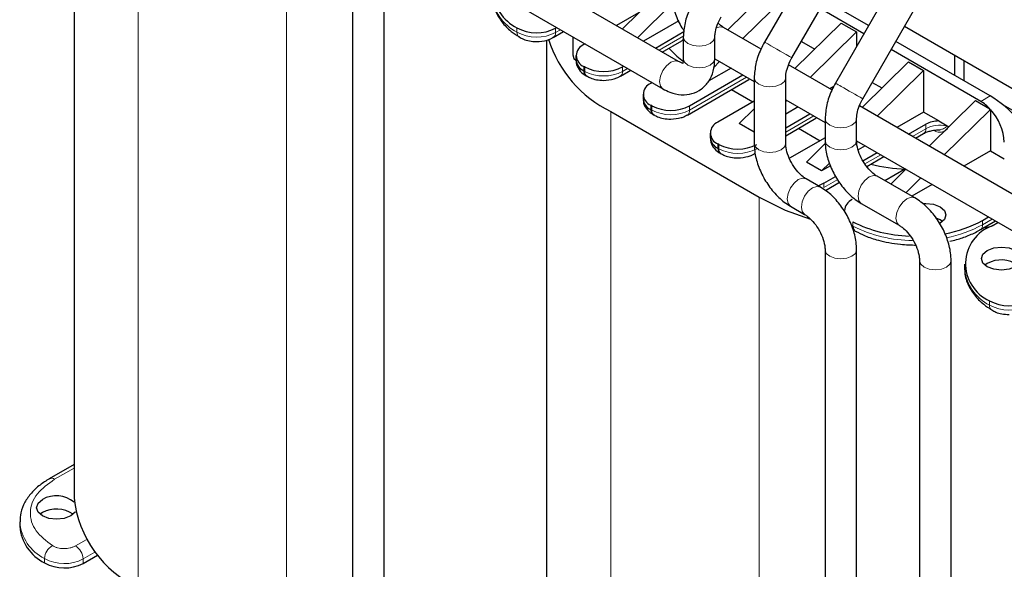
# Model space of a CAD drawing. Header units: millimetres. Extents: x 5 to 418, y 2 to 292.
# Tile 22 of 43: x 240 to 269, y 86 to 103. Entities that reach past the tile are written whole.
import ezdxf

# ---------------------------------------------------------------- set-up
doc = ezdxf.new("R2010")
doc.units = ezdxf.units.MM

msp = doc.modelspace()

# ---------------------------------------------------------------- linework, layer by layer
at = {"color": 7, "linetype": 'Continuous', "lineweight": 25}
for p, q in [((241.2578, 110.2076), (241.2578, 88.3474)), ((259.3534, 101.4065), (251.1509, 106.1417)), ((249.5944, 105.2429), (249.5944, 84.1435)), ((250.5384, 84.1435), (250.5384, 105.2429)), ((250.679, 105.3241), (258.8814, 100.5889)), ((263.5519, 104.8078), (261.9261, 101.987)), ((262.7439, 101.5156), (264.3697, 104.3364)), ((259.1404, 103.827), (257.6684, 102.3792)), ((262.2145, 103.7162), (260.8272, 102.3516)), ((262.6671, 103.4549), (261.2798, 102.0904)), ((265.6732, 103.5832), (264.0474, 100.7624)), ((259.1798, 103.1594), (258.121, 102.1179)), ((265.0367, 102.4789), (263.7329, 103.2315)), ((258.1563, 102.8591), (257.4967, 102.4783)), ((264.8955, 102.2338), (263.5917, 102.9865)), ((264.8653, 100.291), (266.4911, 103.1118)), ((259.357, 102.6215), (258.3028, 102.013)), ((255.6016, 102.125), (255.911, 102.3037)), ((255.6678, 102.4022), (255.7041, 102.4231)), ((258.6564, 101.8089), (259.5134, 102.3036)), ((261.8193, 101.7789), (260.6969, 102.4269)), ((262.8354, 101.1923), (264.2227, 102.5569)), ((263.288, 100.9311), (264.6753, 102.2956)), ((264.2227, 102.5569), (264.6753, 102.2956)), ((264.6753, 102.2956), (264.6753, 101.8518)), ((266.1156, 102.4603), (275.0468, 97.3044)), ((255.4, 102.0435), (255.4, 80.1833)), ((256.1847, 102.1457), (256.1847, 101.6013)), ((258.8633, 101.6894), (259.4471, 102.0264)), ((259.4939, 102.141), (259.4939, 101.4877)), ((260.4379, 101.4877), (260.4379, 102.141)), ((263.0267, 102.0062), (263.4276, 101.7748)), ((268.6775, 100.3771), (265.8542, 102.0069)), ((256.5527, 101.9333), (256.5152, 101.9117)), ((268.3946, 100.2138), (265.713, 101.7619)), ((256.2809, 101.5851), (256.2809, 101.4545)), ((260.5815, 101.4035), (260.4045, 101.2294)), ((260.4378, 101.4865), (261.6152, 100.8067)), ((264.8436, 100.033), (266.2309, 101.3976)), ((266.2309, 101.3976), (266.6834, 101.1363)), ((267.6168, 100.9894), (267.6168, 101.5937)), ((267.8997, 100.8261), (267.8997, 101.4304)), ((256.5435, 101.2423), (256.5152, 101.2586)), ((257.6086, 100.9651), (257.9192, 101.1444)), ((257.6749, 101.2423), (257.7123, 101.2638)), ((260.9225, 101.2066), (260.2597, 100.8241)), ((263.9406, 100.5543), (262.6461, 101.3016)), ((265.2962, 99.7718), (266.6834, 101.1363)), ((266.6834, 101.1363), (266.6834, 99.8952)), ((256.5815, 100.9814), (256.6098, 100.9651)), ((259.6168, 99.8058), (261.4553, 100.8671)), ((259.6831, 100.083), (261.276, 101.0025)), ((261.6152, 100.9163), (261.6152, 98.9566)), ((262.5592, 98.9566), (262.5592, 100.9163)), ((258.5608, 100.774), (258.5234, 100.7524)), ((260.9364, 100.5676), (261.578, 100.1972)), ((263.996, 100.6624), (263.8747, 100.5924)), ((265.148, 100.7816), (265.4357, 100.6155)), ((258.2891, 100.4258), (258.2891, 100.2952)), ((261.6152, 100.2187), (260.5316, 99.5931)), ((262.5592, 100.2618), (263.7366, 99.5821)), ((262.5592, 100.2143), (262.5896, 100.2442)), ((266.8518, 98.8737), (268.2391, 100.2383)), ((268.2391, 100.2383), (268.6718, 99.9885)), ((257.3213, 99.9114), (261.762, 97.3478)), ((258.5517, 100.083), (258.5234, 100.0993)), ((261.168, 99.5523), (261.6152, 99.9922)), ((262.9307, 100.0473), (262.5592, 99.8329)), ((270.1863, 96.9488), (264.7674, 100.077)), ((267.3043, 98.6125), (268.6666, 99.9524)), ((268.6666, 99.9524), (268.6916, 99.9668)), ((268.6916, 99.9668), (268.6916, 98.7359)), ((272.6215, 98.0511), (269.0733, 100.0995)), ((258.5897, 99.8221), (258.618, 99.8058)), ((262.5592, 99.4247), (263.2842, 99.8432)), ((262.5592, 99.1858), (263.4635, 99.7078)), ((263.7366, 99.6917), (263.7366, 99.0385)), ((264.6806, 99.0385), (264.6806, 99.6917)), ((266.6834, 99.8952), (265.8829, 99.4331)), ((267.145, 99.6287), (266.6834, 99.8952)), ((267.145, 99.6287), (267.4439, 99.4562)), ((261.6152, 99.2941), (261.168, 99.5523)), ((262.9446, 99.4083), (263.5862, 99.0379)), ((266.2365, 99.229), (266.7542, 99.5278)), ((267.0688, 99.3637), (267.1654, 99.3674)), ((260.2973, 99.2665), (260.2973, 99.1359)), ((263.7366, 99.1247), (262.672, 98.5101)), ((264.6807, 99.0371), (269.7143, 96.1312)), ((266.4434, 99.1095), (266.6879, 99.2506)), ((260.5599, 98.9237), (260.5316, 98.94)), ((263.1762, 98.393), (263.7427, 98.9502)), ((264.9389, 98.888), (264.7302, 98.7676)), ((268.6916, 98.7359), (267.8911, 98.2738)), ((268.6916, 98.7359), (269.1017, 98.4991)), ((260.5979, 98.6628), (260.6262, 98.6465)), ((264.8687, 98.4393), (265.2924, 98.6839)), ((264.9861, 98.2682), (265.4993, 98.5645)), ((263.6287, 98.1317), (263.1762, 98.393)), ((263.6287, 98.1317), (263.8644, 98.3635)), ((263.8994, 98.288), (263.6287, 98.1317)), ((266.1409, 98.1941), (265.5295, 97.8411)), ((265.7012, 97.742), (266.1535, 98.1869)), ((263.596, 97.6508), (263.1718, 97.8957)), ((263.6994, 97.7644), (264.0487, 97.966)), ((266.4244, 97.3245), (265.2931, 97.9776)), ((266.1537, 97.4807), (266.606, 97.9256)), ((263.7447, 97.5516), (264.1683, 97.7961)), ((266.947, 97.7287), (266.3356, 97.3758)), ((262.6998, 97.0782), (263.1241, 96.8333)), ((264.8211, 97.16), (265.9525, 96.5069)), ((268.4512, 96.654), (268.63, 96.7572)), ((268.3849, 96.3769), (268.8369, 96.6378)), ((268.4857, 96.435), (268.7218, 96.4837)), ((268.734, 96.4908), (268.9128, 96.5939)), ((263.7366, 95.7723), (263.7366, 75.9794)), ((264.6806, 75.9794), (264.6806, 95.7723)), ((266.565, 95.446), (266.565, 74.3466)), ((267.509, 74.3466), (267.509, 95.446)), ((267.9139, 95.3478), (267.9139, 95.2171)), ((268.5926, 95.364), (268.5222, 95.3151)), ((241.2578, 89.3547), (240.5161, 88.9265)), ((240.3084, 87.9145), (240.2379, 87.8656)), ((239.6297, 87.637), (239.6297, 87.5063)), ((241.5257, 86.3967), (241.9573, 86.6458))]:
    msp.add_line(p, q, dxfattribs=at)
at = {"color": 7, "linetype": 'Continuous', "lineweight": 18}
for p, q in [((243.1792, 108.0754), (243.1792, 85.6696)), ((247.6198, 105.5119), (247.6198, 83.106)), ((254.5143, 102.2849), (254.5143, 102.4155)), ((255.6678, 102.2716), (255.6678, 102.4022)), ((255.8173, 102.3578), (255.6678, 102.2716)), ((259.5134, 102.1729), (258.7695, 101.7435)), ((256.5152, 101.1279), (256.5152, 101.2586)), ((256.5435, 101.1116), (256.5152, 101.1279)), ((256.5435, 101.1116), (256.5435, 101.2423)), ((257.6749, 101.1116), (257.6749, 101.2423)), ((257.8255, 101.1985), (257.6749, 101.1116)), ((261.3892, 100.9372), (259.6831, 99.9523)), ((261.4596, 100.8698), (261.4788, 100.8855)), ((268.3946, 100.2138), (268.6775, 100.3771)), ((257.3213, 99.9114), (257.3213, 77.5055)), ((258.5234, 99.9686), (258.5234, 100.0993)), ((258.5517, 99.9523), (258.5234, 99.9686)), ((258.5517, 99.9523), (258.5517, 100.083)), ((259.6831, 99.9523), (259.6831, 100.083)), ((263.3974, 99.7779), (262.5592, 99.2941)), ((263.4678, 99.7105), (263.487, 99.7262)), ((266.7542, 99.3971), (266.3496, 99.1636)), ((266.7542, 99.3971), (266.7542, 99.5278)), ((267.37, 99.4989), (267.37, 99.4805)), ((267.4143, 99.4733), (267.4143, 99.465)), ((260.5316, 98.8093), (260.5316, 98.94)), ((260.5599, 98.793), (260.5316, 98.8093)), ((260.5599, 98.793), (260.5599, 98.9237)), ((265.4056, 98.6186), (264.9302, 98.3442)), ((264.1139, 97.873), (263.6994, 97.6337)), ((263.6994, 97.6337), (263.6994, 97.7644)), ((261.762, 97.3478), (261.762, 74.942)), ((268.4512, 96.5234), (268.7431, 96.6919)), ((264.5722, 96.6092), (264.5722, 96.4786)), ((268.4512, 96.654), (268.4512, 96.5234)), ((268.6564, 94.1208), (268.6564, 94.2514)), ((241.2578, 89.2465), (240.6761, 88.9106)), ((241.2994, 86.9192), (241.621, 87.1049)), ((241.5257, 86.5273), (241.8832, 86.7337)), ((240.3722, 86.5406), (240.3722, 86.41)), ((241.5257, 86.3967), (241.5257, 86.5273))]:
    msp.add_line(p, q, dxfattribs=at)
at = {"color": 7, "linetype": 'Continuous', "lineweight": 18, "flags": 128}
for points in [[(260.4855, 102.4167), (260.5886, 102.4479), (260.6969, 102.4269)], [(259.4514, 102.0291), (259.4752, 102.0498), (259.4939, 102.0782)], [(259.4939, 102.1409), (259.5299, 102.0367), (259.6322, 101.9483), (259.7853, 101.8892), (259.9659, 101.8685), (260.1466, 101.8892), (260.2997, 101.9483)], [(260.2997, 101.9483), (260.402, 102.0367), (260.4379, 102.1396)], [(259.3533, 101.4066), (259.2451, 101.4275), (259.1174, 101.3831), (258.9897, 101.2801), (258.8814, 101.134), (258.809, 100.9672), (258.7836, 100.805), (258.809, 100.6722), (258.8814, 100.589), (258.8816, 100.5889)], [(259.4939, 101.4877), (259.5299, 101.3834), (259.6322, 101.295), (259.7853, 101.236), (259.9659, 101.2152), (260.1466, 101.236), (260.2997, 101.295)], [(260.2997, 101.295), (260.402, 101.3834), (260.4379, 101.4877)], [(262.6688, 101.5587), (262.7338, 101.5214), (262.7439, 101.5156)], [(261.6152, 100.9163), (261.6512, 100.8121), (261.7535, 100.7237), (261.9066, 100.6646), (262.0872, 100.6439), (262.2679, 100.6646), (262.421, 100.7237)], [(262.421, 100.7237), (262.5233, 100.8121), (262.5592, 100.915)], [(263.7366, 99.6917), (263.7725, 99.5875), (263.8748, 99.4991)], [(263.8748, 99.4991), (264.0279, 99.44), (264.2086, 99.4192), (264.3892, 99.44), (264.5423, 99.4991), (264.6446, 99.5875), (264.6806, 99.6917), (264.6805, 99.6947)], [(263.7366, 99.0385), (263.7725, 98.9342), (263.8748, 98.8458)], [(263.8748, 98.8458), (264.0279, 98.7868), (264.2086, 98.766), (264.3892, 98.7868), (264.5423, 98.8458), (264.6446, 98.9342), (264.6806, 99.0385)], [(261.6152, 98.9566), (261.6512, 98.8524), (261.7535, 98.764), (261.9066, 98.7049), (262.0872, 98.6842), (262.2679, 98.7049), (262.421, 98.764)], [(262.421, 98.764), (262.5233, 98.8524), (262.5592, 98.9566)], [(262.6996, 97.0783), (262.6274, 97.1615), (262.602, 97.2943), (262.6274, 97.4564), (262.6998, 97.6232), (262.8081, 97.7693), (262.9358, 97.8724)], [(262.9358, 97.8724), (263.0635, 97.9168), (263.1718, 97.8957), (263.1737, 97.8946)], [(264.7233, 97.3761), (264.7487, 97.5383), (264.8211, 97.7051), (264.9294, 97.8511), (265.0571, 97.9542), (265.1848, 97.9986), (265.2931, 97.9776)], [(263.1206, 96.8353), (263.0517, 96.9165), (263.0263, 97.0494), (263.0517, 97.2115), (263.124, 97.3783), (263.2323, 97.5244), (263.36, 97.6274)], [(263.36, 97.6274), (263.4878, 97.6718), (263.596, 97.6508), (263.5961, 97.6508)], [(264.8211, 97.16), (264.8211, 97.16), (264.7487, 97.2433), (264.7233, 97.3761)], [(265.8547, 96.723), (265.8801, 96.8852), (265.9525, 97.052), (266.0607, 97.198), (266.1885, 97.3011), (266.3162, 97.3455), (266.4245, 97.3244), (266.4246, 97.3244)], [(265.949, 96.5089), (265.8801, 96.5902), (265.8547, 96.723)], [(263.7366, 95.7687), (263.7725, 95.6681), (263.8748, 95.5797), (264.0279, 95.5206), (264.2086, 95.4999), (264.3892, 95.5206), (264.5423, 95.5797)], [(264.5423, 95.5797), (264.6446, 95.6681), (264.6806, 95.7723), (264.6806, 95.7724)], [(266.565, 95.4425), (266.6009, 95.3417), (266.7032, 95.2533)], [(266.7032, 95.2533), (266.8564, 95.1942), (267.037, 95.1735), (267.2176, 95.1942), (267.3707, 95.2533), (267.4731, 95.3417), (267.509, 95.446), (267.509, 95.4461)]]:
    msp.add_lwpolyline(points, dxfattribs=at)
at = {"color": 7, "linetype": 'Continuous', "lineweight": 25, "flags": 128}
for points in [[(259.4471, 102.0264), (259.4471, 102.0264), (259.4514, 102.0291)], [(259.0629, 101.8046), (259.2993, 101.5629), (259.503, 101.4057)], [(256.1847, 101.6013), (256.2206, 101.4971), (256.2828, 101.435)], [(261.4553, 100.8671), (261.4553, 100.8671), (261.4596, 100.8698)], [(263.4635, 99.7078), (263.4635, 99.7078), (263.4678, 99.7105)], [(263.6994, 97.7644), (263.5782, 97.7069), (263.5291, 97.6894)], [(261.762, 97.3478), (262.5447, 96.9619), (263.3024, 96.6876)], [(266.6582, 97.1592), (266.7542, 97.1637), (266.9838, 97.1373), (267.1784, 97.0622), (267.3085, 96.9499), (267.3542, 96.8173), (267.3085, 96.6848), (267.1784, 96.5724)], [(267.2489, 96.6213), (267.1784, 96.6703), (267.0638, 96.7221)], [(268.5926, 95.756), (268.7873, 95.8311), (269.0169, 95.8574), (269.2465, 95.8311), (269.4412, 95.756), (269.5712, 95.6436), (269.6169, 95.5111), (269.5712, 95.3785), (269.4412, 95.2661), (269.2465, 95.1911), (269.0169, 95.1647), (268.7873, 95.1911), (268.5926, 95.2661), (268.4626, 95.3785), (268.4169, 95.5111), (268.4626, 95.6436), (268.5926, 95.756)], [(241.2956, 87.9417), (241.2869, 87.929), (241.1569, 87.8166), (240.9622, 87.7416), (240.7326, 87.7152), (240.503, 87.7416), (240.3084, 87.8166), (240.1783, 87.929), (240.1326, 88.0616), (240.1783, 88.1941), (240.3084, 88.3065), (240.3084, 88.3065)]]:
    msp.add_lwpolyline(points, dxfattribs=at)
at = {"color": 7, "linetype": 'Continuous', "lineweight": 25}
for centre, radius, start, end in [((255.1253, 103.6289), 1.3585, 184.94255, 243.27273), ((255.1035, 103.4857), 1.2216, 241.16341, 297.51307), ((258.8805, 103.1344), 3.5804, 197.26816, 244.18407), ((256.6392, 101.5851), 0.3493, 110.78342, 249.21658), ((256.6813, 101.4944), 0.4024, 185.6948, 245.62534), ((256.672, 101.1106), 0.1578, 173.70115, 234.98667), ((257.1092, 102.334), 1.2296, 242.60967, 297.39033), ((258.6474, 100.4258), 0.3493, 110.78342, 249.21658), ((258.6895, 100.3351), 0.4024, 185.6948, 245.62534), ((267.769, 99.1612), 1.2245, 42.50309, 59.2745), ((258.6802, 99.9513), 0.1578, 173.70115, 234.98667), ((259.1174, 101.1747), 1.2296, 242.60967, 297.39033), ((267.5505, 98.9133), 1.5531, 2.79599, 42.71409), ((267.156, 98.7789), 0.8499, 90.73744, 118.21458), ((260.6556, 99.2665), 0.3493, 110.78342, 249.21658), ((260.6977, 99.1758), 0.4024, 185.6948, 245.62534), ((260.6884, 98.792), 0.1578, 173.70115, 234.98667), ((261.1256, 100.0154), 1.2296, 242.60967, 297.39033), ((266.3658, 103.3189), 5.1394, 255.79471, 267.59967), ((264.7136, 96.9098), 0.4007, 114.23436, 174.4455), ((264.7246, 96.4596), 0.1536, 172.88225, 236.91045), ((266.3824, 100.2441), 4.0606, 243.5264, 268.20471), ((266.7002, 99.8296), 3.6263, 279.82448, 298.87263), ((269.1534, 95.3552), 1.2105, 110.27102, 245.75898), ((269.0128, 94.6007), 0.8713, 55.07245, 118.82932), ((269.2456, 95.3216), 1.2216, 241.16341, 297.51307), ((240.7264, 87.5801), 0.8381, 50.35196, 119.9231), ((244.5877, 88.7084), 3.3494, 186.18746, 245.13268), ((240.7285, 87.1512), 0.8713, 55.07245, 118.82932), ((240.9832, 87.6234), 1.3585, 184.94255, 243.27273), ((240.9614, 87.4802), 1.2216, 241.16341, 297.51307)]:
    msp.add_arc(centre, radius, start, end, dxfattribs=at)
at = {"color": 7, "linetype": 'Continuous', "lineweight": 18}
for centre, radius, start, end in [((255.1253, 103.4983), 1.3585, 184.94255, 243.27273), ((254.6776, 102.2704), 0.164, 174.95068, 233.42593), ((255.1035, 103.355), 1.2216, 241.16341, 297.51307), ((255.5117, 102.2541), 0.1571, 304.16348, 6.3761), ((376.8383, 300.3596), 229.2521, 239.917367, 240.131646), ((256.6999, 101.0942), 0.1573, 173.65222, 235.52359), ((257.1092, 102.2034), 1.2296, 242.60967, 297.39033), ((257.5188, 101.0942), 0.1571, 304.16348, 6.3761), ((277.2625, 123.3918), 26.2055, 239.71598, 240.15212), ((357.2185, 261.4585), 185.7528, 239.956504, 240.186154), ((258.7081, 99.9349), 0.1573, 173.65222, 235.52359), ((259.1174, 101.0441), 1.2296, 242.60967, 297.39033), ((259.527, 99.9349), 0.1571, 304.16348, 6.3761), ((266.6019, 99.3778), 0.1534, 304.05635, 7.25583), ((267.1795, 98.571), 0.9292, 78.16913, 117.242), ((267.3422, 99.3292), 0.1538, 62.03899, 79.59874), ((260.7163, 98.7756), 0.1573, 173.65222, 235.52359), ((261.1256, 99.8848), 1.2296, 242.60967, 297.39033), ((266.3928, 100.1421), 4.091, 243.57457, 269.50887), ((266.7098, 99.6767), 3.6022, 280.63972, 298.90933), ((268.2948, 96.506), 0.1574, 304.55769, 6.3404), ((269.2674, 95.3342), 1.3585, 184.94255, 243.27273), ((268.8198, 94.1064), 0.164, 174.95068, 233.42593), ((269.2456, 95.191), 1.2216, 241.16341, 297.51307), ((240.5822, 88.7794), 0.1613, 54.42195, 113.85468), ((240.9826, 87.7534), 1.3577, 184.82546, 243.28227), ((240.8471, 86.5166), 0.4755, 120.27912, 177.10046), ((241.0344, 86.505), 0.4918, 2.60548, 57.39452), ((240.9614, 87.6108), 1.2216, 241.16341, 297.51307)]:
    msp.add_arc(centre, radius, start, end, dxfattribs=at)
at = {"color": 7, "linetype": 'Continuous', "lineweight": 25}
for centre, major_axis, ratio, start_param, end_param in [((269.0546, 99.7782), (0.7829, -0.699), 0.2446575, 1.1165134, 2.2757929), ((266.5457, 98.3299), (2.0617, 1.9357), 0.2773458, 5.9333206, 5.9640501)]:
    msp.add_ellipse(centre, major_axis=major_axis, ratio=ratio, start_param=start_param, end_param=end_param, dxfattribs=at)
for points, knots in [([(259.1404, 103.4878), (259.1436, 103.4099), (259.1524, 103.1933), (259.2518, 102.8278), (259.3797, 102.5129), (259.4852, 102.3676), (259.5014, 102.3454)], [0, 0, 0, 0, 0.2048508, 0.5698437, 0.9341514, 1, 1, 1, 1]), ([(253.7844, 103.4194), (253.7798, 103.3807), (253.7598, 103.2104), (253.8498, 102.9193), (254.048, 102.5855), (254.2974, 102.3266), (254.5022, 102.1962), (254.586, 102.1429)], [0, 0, 0, 0, 0.0782821, 0.3444493, 0.5898568, 0.8320676, 1, 1, 1, 1]), ([(259.8047, 103.2117), (259.7657, 103.1389), (259.6539, 102.9303), (259.5251, 102.5622), (259.5043, 102.2812), (259.4939, 102.141)], [0, 0, 0, 0, 0.2115602, 0.6064423, 1, 1, 1, 1]), ([(260.4379, 102.141), (260.4394, 102.1756), (260.4431, 102.2679), (260.4903, 102.4662), (260.5651, 102.6386), (260.6163, 102.729), (260.6226, 102.7403)], [0, 0, 0, 0, 0.21172622, 0.56416675, 0.94593693, 1, 1, 1, 1]), ([(260.6969, 102.4269), (260.6677, 102.444), (260.6197, 102.4722), (260.5666, 102.5251), (260.5458, 102.5459)], [0, 0, 0, 0, 0.6072225, 1, 1, 1, 1]), ([(254.581, 102.1403), (254.6216, 102.1171), (254.7139, 102.0644), (254.8913, 102.0132), (255.0289, 102.0052), (255.1022, 102.001)], [0, 0, 0, 0, 0.2686556, 0.6110338, 1, 1, 1, 1]), ([(255.1022, 102.001), (255.2088, 102.0099), (255.3561, 102.0222), (255.5183, 102.0785), (255.5736, 102.1139), (255.5975, 102.1292)], [0, 0, 0, 0, 0.5983269, 0.8267835, 1, 1, 1, 1]), ([(261.9261, 101.987), (261.8871, 101.9143), (261.7752, 101.7057), (261.6464, 101.3376), (261.6256, 101.0566), (261.6152, 100.9163)], [0, 0, 0, 0, 0.2115602, 0.6064423, 1, 1, 1, 1]), ([(256.2906, 101.4503), (256.2886, 101.4227), (256.2811, 101.3215), (256.3691, 101.1559), (256.4837, 101.0341), (256.5696, 100.9911), (256.584, 100.984)], [0, 0, 0, 0, 0.1415503, 0.5202193, 0.919803, 1, 1, 1, 1]), ([(258.8814, 100.5889), (258.9508, 100.5529), (259.1281, 100.4607), (259.4249, 100.3951), (259.756, 100.4256), (260.0518, 100.57), (260.2726, 100.8114), (260.4127, 101.1235), (260.4292, 101.3619), (260.4379, 101.4877)], [0, 0, 0, 0, 0.1003457, 0.2564227, 0.4019172, 0.5446435, 0.6927215, 0.8378082, 1, 1, 1, 1]), ([(259.4745, 101.359), (259.4663, 101.3592), (259.4479, 101.3598), (259.387, 101.3899), (259.3534, 101.4065)], [0, 0, 0, 0, 0.4476222, 1, 1, 1, 1]), ([(259.4939, 101.4877), (259.4927, 101.4584), (259.4896, 101.3823), (259.4652, 101.3342), (259.4696, 101.3391), (259.4709, 101.3406)], [0, 0, 0, 0, 0.3051992, 0.7927385, 1, 1, 1, 1]), ([(262.5592, 100.9163), (262.5607, 100.951), (262.5645, 101.0433), (262.6117, 101.2416), (262.6864, 101.414), (262.7376, 101.5044), (262.7439, 101.5156)], [0, 0, 0, 0, 0.2117262, 0.5641667, 0.9459369, 1, 1, 1, 1]), ([(256.6123, 100.9676), (256.6451, 100.9491), (256.7298, 100.9012), (256.8985, 100.8534), (257.036, 100.8453), (257.1092, 100.8411)], [0, 0, 0, 0, 0.228374, 0.58961, 1, 1, 1, 1]), ([(257.1092, 100.8411), (257.2158, 100.85), (257.3632, 100.8622), (257.5253, 100.9185), (257.5807, 100.954), (257.6045, 100.9692)], [0, 0, 0, 0, 0.5983269, 0.8267835, 1, 1, 1, 1]), ([(264.0474, 100.7624), (264.0084, 100.6897), (263.8965, 100.4811), (263.7677, 100.113), (263.7469, 99.832), (263.7366, 99.6917)], [0, 0, 0, 0, 0.2115602, 0.6064423, 1, 1, 1, 1]), ([(258.2988, 100.291), (258.2968, 100.2634), (258.2893, 100.1622), (258.3773, 99.9966), (258.4919, 99.8748), (258.5778, 99.8318), (258.5922, 99.8247)], [0, 0, 0, 0, 0.1415503, 0.5202193, 0.919803, 1, 1, 1, 1]), ([(264.6806, 99.6917), (264.682, 99.7264), (264.6858, 99.8187), (264.733, 100.017), (264.8077, 100.1894), (264.8589, 100.2798), (264.8653, 100.291)], [0, 0, 0, 0, 0.21172622, 0.56416675, 0.94593693, 1, 1, 1, 1]), ([(258.6205, 99.8083), (258.6533, 99.7898), (258.738, 99.7419), (258.9067, 99.6941), (259.0442, 99.686), (259.1174, 99.6818)], [0, 0, 0, 0, 0.228374, 0.58961, 1, 1, 1, 1]), ([(259.1174, 99.6818), (259.224, 99.6907), (259.3714, 99.7029), (259.5335, 99.7592), (259.5888, 99.7947), (259.6127, 99.8099)], [0, 0, 0, 0, 0.5983269, 0.8267835, 1, 1, 1, 1]), ([(266.692, 99.2503), (266.7003, 99.2559), (266.7315, 99.277), (266.8179, 99.31), (266.9678, 99.3518), (267.0958, 99.3588), (267.1784, 99.3633)], [0, 0, 0, 0, 0.08915375, 0.33350059, 0.569597, 1, 1, 1, 1]), ([(260.307, 99.1317), (260.3049, 99.1041), (260.2974, 99.0029), (260.3855, 98.8373), (260.5001, 98.7155), (260.586, 98.6725), (260.6004, 98.6654)], [0, 0, 0, 0, 0.1415503, 0.5202193, 0.919803, 1, 1, 1, 1]), ([(263.7366, 99.0385), (263.7399, 98.9607), (263.7491, 98.7444), (263.8443, 98.3755), (264.0379, 97.9557), (264.3071, 97.5769), (264.5786, 97.3133), (264.7594, 97.199), (264.8211, 97.16)], [0, 0, 0, 0, 0.1099506, 0.3058553, 0.5013921, 0.6975871, 0.8968652, 1, 1, 1, 1]), ([(265.2931, 97.9776), (265.2638, 97.9961), (265.1858, 98.0456), (265.0374, 98.1856), (264.8771, 98.4029), (264.751, 98.6587), (264.6881, 98.8869), (264.6827, 98.9958), (264.6806, 99.0385)], [0, 0, 0, 0, 0.1057601, 0.2818012, 0.4726807, 0.672649, 0.8717674, 1, 1, 1, 1]), ([(261.6152, 98.9566), (261.6186, 98.8789), (261.6278, 98.6625), (261.7229, 98.2936), (261.9165, 97.8739), (262.1858, 97.495), (262.4573, 97.2315), (262.6381, 97.1172), (262.6998, 97.0782)], [0, 0, 0, 0, 0.1099506, 0.3058553, 0.5013921, 0.6975871, 0.8968652, 1, 1, 1, 1]), ([(263.1718, 97.8957), (263.1425, 97.9143), (263.0644, 97.9637), (262.9161, 98.1038), (262.7557, 98.3211), (262.6296, 98.5768), (262.5667, 98.8051), (262.5614, 98.914), (262.5592, 98.9566)], [0, 0, 0, 0, 0.1057601, 0.2818012, 0.4726807, 0.672649, 0.8717674, 1, 1, 1, 1]), ([(260.6286, 98.649), (260.6615, 98.6305), (260.7462, 98.5826), (260.9148, 98.5348), (261.0524, 98.5267), (261.1256, 98.5225)], [0, 0, 0, 0, 0.228374, 0.58961, 1, 1, 1, 1]), ([(261.1256, 98.5225), (261.2322, 98.5314), (261.3796, 98.5436), (261.5417, 98.5999), (261.597, 98.6354), (261.6209, 98.6506)], [0, 0, 0, 0, 0.5983269, 0.8267835, 1, 1, 1, 1]), ([(264.6806, 95.7723), (264.6772, 95.8501), (264.668, 96.0665), (264.5729, 96.4353), (264.3793, 96.8551), (264.11, 97.234), (263.8385, 97.4975), (263.6577, 97.6118), (263.596, 97.6508)], [0, 0, 0, 0, 0.1099506, 0.3058553, 0.5013921, 0.6975871, 0.8968652, 1, 1, 1, 1]), ([(267.509, 95.446), (267.5057, 95.5238), (267.4964, 95.7401), (267.4013, 96.109), (267.2077, 96.5287), (266.9384, 96.9076), (266.6669, 97.1711), (266.4861, 97.2855), (266.4244, 97.3245)], [0, 0, 0, 0, 0.1099506, 0.3058553, 0.5013921, 0.6975871, 0.8968652, 1, 1, 1, 1]), ([(263.1241, 96.8333), (263.1533, 96.8147), (263.2314, 96.7653), (263.3797, 96.6252), (263.5401, 96.4079), (263.6662, 96.1521), (263.7291, 95.9239), (263.7345, 95.815), (263.7366, 95.7723)], [0, 0, 0, 0, 0.10576014, 0.28180116, 0.47268073, 0.67264895, 0.87176736, 1, 1, 1, 1]), ([(265.9525, 96.5069), (265.9818, 96.4883), (266.0598, 96.4389), (266.2081, 96.2989), (266.3685, 96.0815), (266.4946, 95.8258), (266.5575, 95.5976), (266.5629, 95.4886), (266.565, 95.446)], [0, 0, 0, 0, 0.10576014, 0.28180116, 0.47268073, 0.67264895, 0.87176736, 1, 1, 1, 1]), ([(267.4702, 96.0312), (267.5377, 96.0462), (267.7321, 96.0891), (268.0309, 96.201), (268.2703, 96.3024), (268.3756, 96.3729), (268.3832, 96.3781)], [0, 0, 0, 0, 0.1992984, 0.5737017, 0.9691198, 1, 1, 1, 1]), ([(264.6423, 96.3346), (264.738, 96.2858), (264.9501, 96.1775), (265.2935, 96.0669), (265.6497, 95.9852), (266.0307, 95.9278), (266.3104, 95.9195), (266.4713, 95.9147)], [0, 0, 0, 0, 0.1857434, 0.4121191, 0.5797237, 0.7581393, 1, 1, 1, 1]), ([(267.9265, 95.2554), (267.922, 95.2166), (267.9019, 95.0464), (267.992, 94.7552), (268.1901, 94.4214), (268.4396, 94.1625), (268.6443, 94.0322), (268.7282, 93.9788)], [0, 0, 0, 0, 0.0782821, 0.3444493, 0.5898568, 0.8320676, 1, 1, 1, 1]), ([(268.7231, 93.9762), (268.7637, 93.953), (268.8561, 93.9003), (269.0334, 93.8491), (269.1711, 93.8412), (269.2443, 93.8369)], [0, 0, 0, 0, 0.2686556, 0.6110338, 1, 1, 1, 1]), ([(240.5177, 88.9253), (240.4213, 88.8655), (240.2179, 88.7394), (239.9695, 88.5035), (239.7721, 88.2256), (239.6476, 87.9315), (239.6418, 87.7296), (239.6391, 87.6387)], [0, 0, 0, 0, 0.1864397, 0.3929903, 0.6040761, 0.8216423, 1, 1, 1, 1])]:
    msp.add_open_spline(points, degree=3, knots=knots, dxfattribs=at)
at = {"color": 7, "linetype": 'Continuous', "lineweight": 18}
for points, knots in [([(267.4143, 99.465), (267.4135, 99.4537), (267.412, 99.4299), (267.395, 99.387), (267.3454, 99.3325), (267.251, 99.2921), (267.1204, 99.2844), (267.0232, 99.3265), (266.9744, 99.3477)], [0, 0, 0, 0, 0.0537666, 0.1122696, 0.2511833, 0.5006292, 0.7497329, 1, 1, 1, 1]), ([(267.1654, 99.3674), (267.1868, 99.3712), (267.2235, 99.3778), (267.2619, 99.3896), (267.2809, 99.3964), (267.2863, 99.3985), (267.3072, 99.4066), (267.3364, 99.4205), (267.3607, 99.4461), (267.3688, 99.4654), (267.3696, 99.4756), (267.37, 99.4805)], [0, 0, 0, 0, 0.2495174, 0.4284397, 0.4770391, 0.4913286, 0.4989828, 0.7485107, 0.8877159, 0.9463464, 1, 1, 1, 1]), ([(240.6761, 88.9106), (240.4839, 88.7729), (240.0846, 88.4867), (239.8906, 87.9276), (240.0457, 87.3645), (240.4248, 87.0693), (240.6073, 86.9272)], [0, 0, 0, 0, 0.2406183, 0.5, 0.7593817, 1, 1, 1, 1]), ([(240.6073, 86.9272), (240.6305, 86.9143), (240.6769, 86.8884), (240.7619, 86.8609), (240.8538, 86.8429), (240.9503, 86.8363), (241.0472, 86.8406), (241.1402, 86.8565), (241.2272, 86.882), (241.2753, 86.9068), (241.2994, 86.9192)], [0, 0, 0, 0, 0.1249292, 0.2499971, 0.3748613, 0.4999972, 0.6248613, 0.7499971, 0.8749293, 1, 1, 1, 1])]:
    msp.add_open_spline(points, degree=3, knots=knots, dxfattribs=at)

doc.saveas('drawing.dxf')
